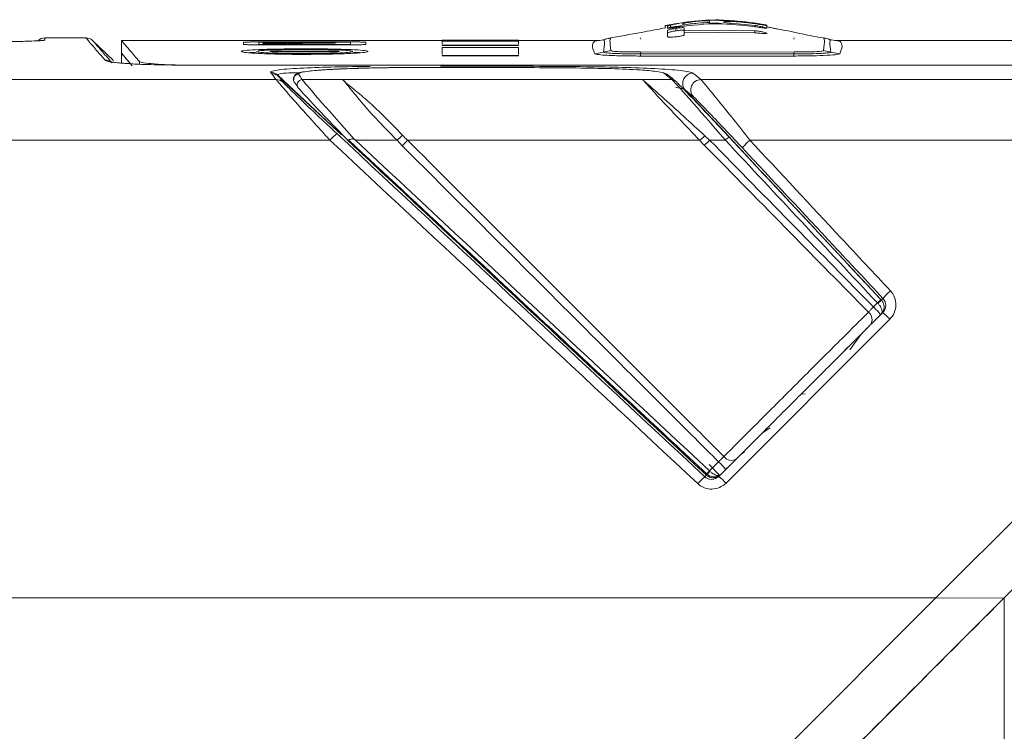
# Model space of a CAD drawing. Header units: millimetres. Extents: x -72 to 415, y 5 to 292.
# Tile 5 of 59: x -53 to -34, y 134 to 148. Entities that reach past the tile are written whole.
import ezdxf

# ---------------------------------------------------------------- set-up
doc = ezdxf.new("R2010")
doc.units = ezdxf.units.MM

msp = doc.modelspace()

# ---------------------------------------------------------------- linework, layer by layer
at = {"color": 7, "linetype": 'Continuous', "lineweight": 15}
for p, q in [((-40.157, 147.75), (-40.259, 147.741)), ((-39.347, 147.76), (-38.733, 147.701)), ((-38.736, 147.749), (-38.797, 147.754)), ((-40.497, 147.646), (-40.497, 147.698)), ((-40.491, 147.659), (-40.497, 147.656)), ((-40.497, 147.656), (-40.497, 147.657)), ((-40.447, 147.652), (-40.447, 147.683)), ((-40.447, 147.483), (-40.447, 147.602)), ((-40.262, 147.685), (-40.446, 147.654)), ((-40.389, 147.658), (-40.389, 147.709)), ((-40.284, 147.596), (-40.284, 147.647)), ((-40.122, 147.651), (-40.122, 147.609)), ((-40.122, 147.574), (-40.122, 147.611)), ((-40.122, 147.609), (-38.733, 147.598)), ((-40.122, 147.569), (-40.122, 147.519)), ((-38.733, 147.559), (-40.122, 147.569)), ((-38.733, 147.676), (-38.733, 147.702)), ((-38.733, 147.549), (-38.733, 147.6)), ((-38.497, 147.656), (-38.497, 147.707)), ((-38.497, 147.65), (-38.497, 147.701)), ((-51.87, 147.458), (-52.673, 147.458)), ((-51.33, 147.014), (-51.731, 147.402)), ((-51.172, 147.41), (-51.172, 147.156)), ((-44.872, 147.408), (-51.166, 147.408)), ((-48.447, 147.378), (-46.697, 147.378)), ((-48.372, 147.373), (-46.772, 147.373)), ((-48.372, 147.329), (-46.772, 147.329)), ((-47.922, 147.344), (-47.922, 147.338)), ((-47.651, 147.348), (-47.892, 147.35)), ((-47.892, 147.336), (-47.892, 147.35)), ((-47.877, 147.369), (-47.877, 147.367)), ((-47.643, 147.36), (-47.537, 147.359)), ((-47.577, 147.369), (-47.577, 147.366)), ((-47.577, 147.36), (-47.577, 147.366)), ((-47.537, 147.352), (-47.537, 147.359)), ((-46.916, 147.404), (-46.916, 147.405)), ((-43.372, 147.412), (-44.872, 147.412)), ((-44.872, 147.405), (-43.372, 147.405)), ((-44.872, 147.401), (-43.372, 147.401)), ((-44.872, 147.39), (-43.372, 147.39)), ((-41.779, 147.408), (-43.372, 147.408)), ((-41.878, 147.39), (-41.703, 147.422)), ((-41.651, 147.438), (-41.705, 147.421)), ((-41.65, 147.434), (-41.703, 147.422)), ((-41.564, 147.455), (-41.651, 147.438)), ((-41.574, 147.453), (-41.651, 147.438)), ((-41.564, 147.444), (-41.565, 147.44)), ((-40.982, 147.461), (-40.975, 147.431)), ((-37.962, 147.461), (-37.968, 147.431)), ((-37.293, 147.438), (-37.38, 147.455)), ((-37.293, 147.438), (-37.38, 147.455)), ((-37.378, 147.439), (-37.38, 147.444)), ((-37.294, 147.434), (-37.24, 147.422)), ((-37.238, 147.421), (-37.293, 147.438)), ((-37.065, 147.39), (-37.24, 147.422)), ((-33.572, 147.408), (-37.164, 147.408)), ((-51.173, 147.158), (-51.173, 146.958)), ((-51.172, 147.158), (-51.172, 147.158)), ((-48.447, 147.321), (-46.697, 147.321)), ((-48.108, 147.197), (-47.036, 147.197)), ((-48.108, 147.184), (-47.036, 147.184)), ((-44.872, 147.312), (-43.372, 147.312)), ((-44.872, 147.312), (-44.872, 147.308)), ((-44.872, 147.308), (-43.372, 147.308)), ((-44.872, 147.266), (-43.372, 147.266)), ((-43.372, 147.312), (-43.372, 147.308)), ((-41.703, 147.178), (-41.878, 147.146)), ((-41.703, 147.178), (-41.56, 147.208)), ((-40.982, 147.182), (-37.962, 147.179)), ((-40.975, 147.143), (-40.982, 147.182)), ((-40.975, 147.143), (-40.979, 147.101)), ((-40.975, 147.143), (-37.968, 147.143)), ((-37.968, 147.143), (-37.962, 147.182)), ((-37.968, 147.143), (-37.965, 147.101)), ((-37.24, 147.178), (-37.383, 147.208)), ((-37.24, 147.178), (-37.065, 147.146)), ((-44.872, 147.109), (-43.372, 147.109)), ((-44.872, 147.109), (-44.872, 147.106)), ((-44.872, 147.106), (-43.372, 147.106)), ((-43.372, 147.109), (-43.372, 147.106)), ((-29.15, 146.922), (-49.793, 146.922)), ((-49.793, 146.922), (-49.793, 146.921)), ((-49.793, 146.921), (-29.15, 146.921)), ((-48.133, 146.638), (-58.772, 146.638)), ((-48.084, 146.701), (-46.852, 145.553)), ((-47.62, 146.638), (-46.83, 146.638)), ((-40.936, 146.638), (-46.83, 146.638)), ((-40.936, 146.638), (-40.362, 146.638)), ((-24.999, 146.638), (-39.793, 146.638)), ((-47.078, 145.448), (-58.772, 145.448)), ((-46.852, 145.553), (-46.849, 145.556)), ((-46.734, 145.452), (-46.733, 145.451)), ((-46.574, 145.448), (-45.76, 145.448)), ((-45.76, 145.448), (-45.66, 145.34)), ((-39.818, 145.448), (-39.726, 145.351)), ((-39.621, 145.448), (-39.713, 145.532)), ((-39.621, 145.448), (-39.312, 145.448)), ((-26.189, 145.448), (-38.831, 145.448)), ((-35.178, 136.458), (-26.189, 145.448)), ((-33.835, 136.458), (-24.845, 145.448)), ((-36.249, 142.308), (-36.254, 142.314)), ((-36.328, 142.252), (-36.406, 142.173)), ((-36.328, 142.252), (-36.316, 142.24)), ((-39.299, 138.711), (-36.081, 141.933)), ((-36.222, 142.062), (-36.397, 141.887)), ((-36.264, 142.019), (-36.255, 142.029)), ((-36.516, 141.768), (-37.058, 141.225)), ((-36.646, 141.638), (-36.871, 141.333)), ((-37.816, 140.468), (-37.744, 140.46)), ((-38.468, 139.815), (-39.44, 138.843)), ((-38.591, 139.693), (-38.435, 139.797)), ((-39.01, 139.274), (-38.936, 139.329)), ((-39.633, 139.075), (-39.421, 138.863)), ((-39.446, 139.13), (-39.623, 138.953)), ((-39.692, 138.875), (-39.687, 138.87)), ((-39.614, 138.943), (-39.623, 138.953)), ((-35.178, 136.458), (-58.772, 136.458)), ((-44.168, 127.469), (-35.178, 136.458)), ((-42.824, 127.469), (-33.835, 136.458)), ((-35.253, 136.454), (-33.835, 136.458)), ((-33.835, 115.281), (-33.835, 136.458))]:
    msp.add_line(p, q, dxfattribs=at)
at = {"color": 8, "linetype": 'Continuous', "lineweight": 15}
for p, q in [((-48.372, 147.321), (-48.372, 147.329)), ((-48.304, 147.348), (-48.304, 147.354)), ((-47.651, 147.336), (-47.651, 147.348)), ((-46.772, 147.321), (-46.772, 147.329)), ((-48.108, 147.184), (-48.108, 147.197)), ((-47.036, 147.184), (-47.036, 147.197)), ((-50.817, 146.94), (-50.817, 146.992)), ((-36.217, 142.339), (-36.249, 142.308)), ((-39.687, 138.87), (-39.718, 138.838))]:
    msp.add_line(p, q, dxfattribs=at)
at = {"color": 7, "linetype": 'Continuous', "lineweight": 15, "flags": 128}
for points in [[(-48.322, 147.349), (-48.098, 147.346), (-47.922, 147.344)], [(-48.304, 147.354), (-47.875, 147.357), (-47.537, 147.359)], [(-47.892, 147.35), (-47.424, 147.353), (-47.056, 147.356)], [(-47.239, 147.405), (-47.058, 147.405), (-46.916, 147.405)], [(-46.849, 145.556), (-47.564, 146.223), (-48.103, 146.726)]]:
    msp.add_lwpolyline(points, dxfattribs=at)
at = {"color": 7, "linetype": 'Continuous', "lineweight": 15}
for centre, radius, start, end in [((-52.673, 147.258), 0.2, 90, 134), ((-51.87, 147.258), 0.2, 46, 90), ((-48.238, 146.58), 0.199, 47.1486, 90.2817), ((-48.22, 146.555), 0.199, 47.1507, 90.2952), ((-40.514, 146.663), 0.0987, 42.9032, 90.4725), ((-39.948, 146.565), 0.2, 90.4038, 222.4994), ((-48.132, 146.439), 0.199, 47.1659, 90.353), ((-47.62, 146.538), 0.0999, 90.1177, 223.799), ((-40.362, 146.539), 0.0985, 42.8996, 90.5468), ((-39.791, 146.438), 0.2, 90.4588, 222.4307), ((-46.406, 144.881), 0.878, 127.5124, 139.8303), ((-47.462, 147.426), 2.61, 310.7125, 313.8911), ((-41.247, 147.1), 2.318, 311.0139, 314.5486), ((-39.036, 145.187), 0.38, 122.2605, 136.5729), ((-38.22, 144.716), 0.953, 129.8187, 142.5502), ((-35.982, 141.916), 0.482, 124.4712, 135.8745), ((-36.76, 142.752), 0.677, 310.9623, 319.0377), ((-35.323, 141.61), 1.154, 130.4101, 140.8097), ((-37.199, 141.304), 1.177, 37.4137, 47.6182), ((-36.613, 141.925), 0.182, 324.1934, 52.8168), ((-36.865, 141.214), 1.064, 42.5071, 52.8231), ((-39.195, 139.338), 0.18, 215.7886, 303.0483), ((-40.489, 138.013), 1.528, 39.2156, 46.9812), ((-38.67, 137.659), 1.577, 131.6393, 138.6649), ((-39.075, 138.404), 0.775, 134.9715, 142.6275), ((-40.142, 139.398), 0.697, 310.753, 319.247), ((-40.365, 137.712), 1.461, 43.1465, 50.7413)]:
    msp.add_arc(centre, radius, start, end, dxfattribs=at)
at = {"color": 8, "linetype": 'Continuous', "lineweight": 15}
for centre, radius, start, end in [((-52.673, 147.215), 0.2, 90, 106.4271), ((-51.493, 146.821), 0.199, 49.2351, 90.2089), ((-39.534, 139.033), 0.2, 227.0222, 303.3144)]:
    msp.add_arc(centre, radius, start, end, dxfattribs=at)
at = {"color": 7, "linetype": 'Continuous', "lineweight": 15}
for centre, major_axis, ratio, start_param, end_param in [((174.656, -84.542), (-216.298, 231.984), 0.012756, 6.187176, 6.193802), ((175.883, -84.611), (-223.984, 231.886), 0.011276, 0.06761, 0.073225), ((175.955, -84.542), (-223.984, 231.986), 0.011276, 0.067615, 0.07323), ((-46.464, 145.343), (-1.159, 1.3), 0.011209, 0.074123, 1.468165), ((174.729, -84.474), (-216.298, 231.884), 0.012756, 6.18717, 6.193797), ((-39.25, 145.343), (-1.119, 1.3), 0.012645, 4.782471, 6.188181), ((-39.177, 145.411), (-1.119, 1.2), 0.012756, 4.78146, 6.18717), ((-46.535, 145.273), (-1.159, 1.2), 0.011276, 0.073225, 1.410577), ((-24.713, 129.562), (209.59, -195.384), 0.011895, 4.618225, 4.651954), ((-24.645, 129.635), (209.59, -195.484), 0.011895, 4.618666, 4.65196), ((-29.22, 129.635), (-182.254, 195.486), 0.012756, 4.765076, 4.781467), ((-29.147, 129.704), (-182.254, 195.386), 0.012756, 4.765069, 4.78146)]:
    msp.add_ellipse(centre, major_axis=major_axis, ratio=ratio, start_param=start_param, end_param=end_param, dxfattribs=at)
for points, knots in [([(-40.259, 147.741), (-40.296, 147.734), (-40.353, 147.724), (-40.427, 147.71), (-40.469, 147.702), (-40.492, 147.697), (-40.496, 147.697), (-40.497, 147.696)], [0, 0, 0, 0, 0.342353, 0.542329, 0.743099, 0.903868, 1, 1, 1, 1]), ([(-40.389, 147.708), (-40.367, 147.713), (-40.319, 147.724), (-40.201, 147.747), (-40.062, 147.769), (-39.961, 147.78), (-39.917, 147.785)], [0, 0, 0, 0, 0.214863, 0.470505, 0.768202, 1, 1, 1, 1]), ([(-38.734, 147.676), (-38.977, 147.705), (-39.468, 147.764), (-39.96, 147.706), (-40.209, 147.676)], [0, 0, 0, 0, 0.49408, 1, 1, 1, 1]), ([(-40.147, 147.712), (-40.049, 147.725), (-39.875, 147.748), (-39.699, 147.756), (-39.622, 147.76)], [0, 0, 0, 0, 0.560003, 1, 1, 1, 1]), ([(-40.118, 147.748), (-40.129, 147.745), (-40.145, 147.74), (-40.147, 147.735), (-40.147, 147.733), (-40.147, 147.732)], [0, 0, 0, 0, 0.459079, 0.729105, 1, 1, 1, 1]), ([(-40.147, 147.732), (-40.147, 147.729), (-40.147, 147.723), (-40.147, 147.715), (-40.147, 147.712)], [0, 0, 0, 0, 0.5599514, 1, 1, 1, 1]), ([(-39.887, 147.781), (-39.915, 147.778), (-39.976, 147.771), (-40.054, 147.76), (-40.1, 147.752), (-40.115, 147.748), (-40.118, 147.748)], [0, 0, 0, 0, 0.297306, 0.648597, 0.933024, 1, 1, 1, 1]), ([(-39.917, 147.785), (-39.866, 147.79), (-39.764, 147.799), (-39.622, 147.806), (-39.5, 147.806), (-39.43, 147.802), (-39.403, 147.798), (-39.392, 147.796)], [0, 0, 0, 0, 0.206308, 0.413401, 0.600388, 0.847943, 1, 1, 1, 1]), ([(-39.622, 147.78), (-39.622, 147.783), (-39.623, 147.788), (-39.65, 147.792), (-39.699, 147.792), (-39.755, 147.791), (-39.82, 147.787), (-39.864, 147.783), (-39.887, 147.781)], [0, 0, 0, 0, 0.266019, 0.480548, 0.632119, 0.751726, 0.871476, 1, 1, 1, 1]), ([(-39.622, 147.76), (-39.622, 147.764), (-39.622, 147.771), (-39.622, 147.778), (-39.622, 147.78)], [0, 0, 0, 0, 0.560059, 1, 1, 1, 1]), ([(-39.392, 147.739), (-39.407, 147.741), (-39.437, 147.745), (-39.51, 147.749), (-39.587, 147.748), (-39.622, 147.747)], [0, 0, 0, 0, 0.3525271, 0.7069167, 1, 1, 1, 1]), ([(-39.303, 147.795), (-39.365, 147.805), (-39.432, 147.816), (-39.5, 147.809), (-39.506, 147.809)], [0, 0, 0, 0, 0.90529, 1, 1, 1, 1]), ([(-39.392, 147.796), (-39.342, 147.797), (-39.236, 147.799), (-38.996, 147.782), (-38.803, 147.758), (-38.675, 147.737), (-38.652, 147.733)], [0, 0, 0, 0, 0.269008, 0.560786, 0.920183, 1, 1, 1, 1]), ([(-39.002, 147.767), (-39.042, 147.77), (-39.135, 147.778), (-39.25, 147.781), (-39.327, 147.778), (-39.345, 147.773), (-39.346, 147.77), (-39.347, 147.769)], [0, 0, 0, 0, 0.241981, 0.554642, 0.729287, 0.905307, 1, 1, 1, 1]), ([(-38.744, 147.738), (-38.768, 147.741), (-38.818, 147.748), (-38.904, 147.758), (-38.965, 147.764), (-39.002, 147.767)], [0, 0, 0, 0, 0.288746, 0.577493, 1, 1, 1, 1]), ([(-38.497, 147.7), (-38.499, 147.7), (-38.505, 147.7), (-38.546, 147.707), (-38.627, 147.72), (-38.701, 147.731), (-38.744, 147.738)], [0, 0, 0, 0, 0.135103, 0.313476, 0.609336, 1, 1, 1, 1]), ([(-38.497, 147.706), (-38.5, 147.707), (-38.506, 147.708), (-38.535, 147.714), (-38.577, 147.722), (-38.646, 147.734), (-38.701, 147.743), (-38.736, 147.749)], [0, 0, 0, 0, 0.156898, 0.305925, 0.484415, 0.676085, 1, 1, 1, 1]), ([(-38.652, 147.733), (-38.634, 147.729), (-38.598, 147.723), (-38.551, 147.713), (-38.514, 147.705), (-38.499, 147.701), (-38.497, 147.7), (-38.497, 147.7)], [0, 0, 0, 0, 0.219946, 0.441847, 0.683633, 0.92945, 1, 1, 1, 1]), ([(-40.499, 147.652), (-40.654, 147.623), (-41.046, 147.549), (-41.393, 147.487), (-41.603, 147.449)], [0, 0, 0, 0, 0.396207, 1, 1, 1, 1]), ([(-40.447, 147.683), (-40.446, 147.685), (-40.444, 147.689), (-40.43, 147.696), (-40.403, 147.704), (-40.389, 147.708)], [0, 0, 0, 0, 0.372494, 0.681372, 1, 1, 1, 1]), ([(-40.209, 147.676), (-40.241, 147.671), (-40.292, 147.664), (-40.355, 147.654), (-40.394, 147.65), (-40.426, 147.648), (-40.443, 147.648), (-40.446, 147.651), (-40.447, 147.652)], [0, 0, 0, 0, 0.266621, 0.416452, 0.537443, 0.658125, 0.872825, 1, 1, 1, 1]), ([(-40.447, 147.602), (-40.444, 147.604), (-40.438, 147.61), (-40.407, 147.62), (-40.369, 147.63), (-40.327, 147.638), (-40.297, 147.643), (-40.283, 147.645)], [0, 0, 0, 0, 0.274894, 0.50272, 0.672057, 0.842264, 1, 1, 1, 1]), ([(-40.284, 147.596), (-40.303, 147.593), (-40.337, 147.587), (-40.381, 147.578), (-40.415, 147.568), (-40.44, 147.559), (-40.445, 147.554), (-40.447, 147.552)], [0, 0, 0, 0, 0.217263, 0.377998, 0.537986, 0.781823, 1, 1, 1, 1]), ([(-40.159, 147.701), (-40.208, 147.693), (-40.304, 147.678), (-40.361, 147.665), (-40.389, 147.658)], [0, 0, 0, 0, 0.512565, 1, 1, 1, 1]), ([(-40.131, 147.605), (-40.133, 147.607), (-40.136, 147.609), (-40.163, 147.609), (-40.204, 147.607), (-40.246, 147.602), (-40.275, 147.597), (-40.284, 147.596)], [0, 0, 0, 0, 0.20859, 0.405221, 0.602113, 0.884866, 1, 1, 1, 1]), ([(-40.283, 147.645), (-40.261, 147.648), (-40.223, 147.654), (-40.174, 147.658), (-40.141, 147.659), (-40.125, 147.656), (-40.123, 147.653), (-40.122, 147.651)], [0, 0, 0, 0, 0.252707, 0.427478, 0.604016, 0.811123, 1, 1, 1, 1]), ([(-40.122, 147.519), (-40.124, 147.515), (-40.128, 147.508), (-40.155, 147.499), (-40.195, 147.491), (-40.239, 147.484), (-40.271, 147.48), (-40.283, 147.479)], [0, 0, 0, 0, 0.314991, 0.478428, 0.642904, 0.864116, 1, 1, 1, 1]), ([(-38.497, 147.648), (-38.499, 147.648), (-38.504, 147.646), (-38.529, 147.648), (-38.569, 147.652), (-38.639, 147.662), (-38.696, 147.671), (-38.734, 147.676)], [0, 0, 0, 0, 0.135875, 0.289927, 0.467125, 0.650068, 1, 1, 1, 1]), ([(-38.733, 147.701), (-38.707, 147.697), (-38.654, 147.688), (-38.582, 147.674), (-38.532, 147.662), (-38.504, 147.653), (-38.499, 147.65), (-38.497, 147.648)], [0, 0, 0, 0, 0.249134, 0.50136, 0.685885, 0.87036, 1, 1, 1, 1]), ([(-38.733, 147.598), (-38.707, 147.595), (-38.654, 147.587), (-38.583, 147.575), (-38.533, 147.562), (-38.504, 147.553), (-38.499, 147.548), (-38.497, 147.546)], [0, 0, 0, 0, 0.246706, 0.496306, 0.683163, 0.870025, 1, 1, 1, 1]), ([(-38.497, 147.546), (-38.499, 147.545), (-38.504, 147.542), (-38.531, 147.541), (-38.571, 147.542), (-38.641, 147.548), (-38.697, 147.555), (-38.733, 147.559)], [0, 0, 0, 0, 0.150399, 0.302921, 0.479554, 0.662153, 1, 1, 1, 1]), ([(-37.341, 147.449), (-37.473, 147.471), (-37.724, 147.514), (-38.124, 147.605), (-38.403, 147.654), (-38.506, 147.672)], [0, 0, 0, 0, 0.4111154, 0.7813516, 1, 1, 1, 1]), ([(-37.341, 147.449), (-37.473, 147.471), (-37.724, 147.514), (-38.113, 147.603), (-38.379, 147.649), (-38.47, 147.665)], [0, 0, 0, 0, 0.422003, 0.802045, 1, 1, 1, 1]), ([(-54.338, 147.378), (-54.147, 147.379), (-53.803, 147.379), (-53.334, 147.384), (-52.97, 147.392), (-52.853, 147.398), (-52.798, 147.401)], [0, 0, 0, 0, 0.294314, 0.528521, 0.780025, 1, 1, 1, 1]), ([(-52.732, 147.406), (-52.733, 147.406), (-52.74, 147.405), (-52.773, 147.403), (-52.798, 147.401)], [0, 0, 0, 0, 0.205582, 1, 1, 1, 1]), ([(-51.354, 146.964), (-51.431, 147.053), (-51.585, 147.232), (-51.703, 147.369), (-51.718, 147.387), (-51.725, 147.394)], [0, 0, 0, 0, 0.361582, 0.723165, 1, 1, 1, 1]), ([(-51.166, 147.401), (-51.168, 147.404), (-51.178, 147.415), (-51.128, 147.357), (-51.019, 147.228), (-50.884, 147.071), (-50.817, 146.992)], [0, 0, 0, 0, 0.06772, 0.378044, 0.688928, 1, 1, 1, 1]), ([(-48.772, 147.372), (-48.769, 147.373), (-48.762, 147.374), (-48.713, 147.375), (-48.636, 147.377), (-48.541, 147.378), (-48.474, 147.378), (-48.447, 147.378)], [0, 0, 0, 0, 0.189075, 0.377497, 0.600208, 0.840208, 1, 1, 1, 1]), ([(-48.772, 147.329), (-48.772, 147.338), (-48.772, 147.355), (-48.772, 147.367), (-48.772, 147.372)], [0, 0, 0, 0, 0.56, 1, 1, 1, 1]), ([(-48.447, 147.321), (-48.479, 147.321), (-48.542, 147.321), (-48.632, 147.322), (-48.712, 147.324), (-48.763, 147.327), (-48.769, 147.329), (-48.772, 147.329)], [0, 0, 0, 0, 0.188182, 0.375714, 0.597335, 0.837215, 1, 1, 1, 1]), ([(-48.635, 147.408), (-48.647, 147.408), (-48.671, 147.408), (-48.698, 147.408), (-48.715, 147.408), (-48.719, 147.408), (-48.705, 147.408), (-48.677, 147.408), (-48.637, 147.408), (-48.6, 147.408), (-48.578, 147.408), (-48.572, 147.408)], [0, 0, 0, 0, 0.104076, 0.2099953, 0.3321127, 0.4733632, 0.5946484, 0.7164552, 0.8294858, 0.956294, 1, 1, 1, 1]), ([(-48.635, 147.408), (-48.314, 147.408), (-47.741, 147.407), (-47.168, 147.406), (-46.916, 147.405)], [0, 0, 0, 0, 0.56, 1, 1, 1, 1]), ([(-48.572, 147.408), (-48.564, 147.408), (-48.549, 147.408), (-48.527, 147.408), (-48.515, 147.408), (-48.508, 147.408)], [0, 0, 0, 0, 0.378645, 0.686476, 1, 1, 1, 1]), ([(-48.508, 147.408), (-48.135, 147.408), (-47.468, 147.408), (-46.802, 147.407), (-46.508, 147.406)], [0, 0, 0, 0, 0.56, 1, 1, 1, 1]), ([(-48.472, 147.371), (-48.471, 147.371), (-48.469, 147.371), (-48.456, 147.372), (-48.433, 147.372), (-48.404, 147.373), (-48.382, 147.373), (-48.372, 147.373)], [0, 0, 0, 0, 0.16318, 0.355596, 0.574801, 0.814618, 1, 1, 1, 1]), ([(-48.472, 147.331), (-48.472, 147.34), (-48.472, 147.354), (-48.472, 147.366), (-48.472, 147.371)], [0, 0, 0, 0, 0.5599999, 1, 1, 1, 1]), ([(-48.472, 147.331), (-48.471, 147.331), (-48.469, 147.331), (-48.456, 147.33), (-48.433, 147.329), (-48.403, 147.329), (-48.382, 147.329), (-48.372, 147.329)], [0, 0, 0, 0, 0.165179, 0.357735, 0.57726, 0.817146, 1, 1, 1, 1]), ([(-48.322, 147.349), (-48.333, 147.349), (-48.356, 147.349), (-48.381, 147.35), (-48.398, 147.351), (-48.4, 147.352), (-48.384, 147.353), (-48.354, 147.354), (-48.326, 147.354), (-48.308, 147.354), (-48.304, 147.354)], [0, 0, 0, 0, 0.120078, 0.243509, 0.385576, 0.543142, 0.694051, 0.824672, 0.965183, 1, 1, 1, 1]), ([(-47.622, 147.338), (-47.623, 147.337), (-47.627, 147.337), (-47.65, 147.336), (-47.687, 147.335), (-47.735, 147.334), (-47.786, 147.334), (-47.834, 147.334), (-47.876, 147.335), (-47.907, 147.336), (-47.921, 147.337), (-47.922, 147.338), (-47.922, 147.338)], [0, 0, 0, 0, 0.097786, 0.198351, 0.311552, 0.425684, 0.528406, 0.635744, 0.739205, 0.846672, 0.962542, 1, 1, 1, 1]), ([(-47.877, 147.369), (-47.876, 147.369), (-47.873, 147.37), (-47.85, 147.371), (-47.814, 147.371), (-47.77, 147.372), (-47.739, 147.372), (-47.727, 147.372)], [0, 0, 0, 0, 0.18931, 0.383488, 0.60671, 0.847079, 1, 1, 1, 1]), ([(-47.643, 147.36), (-47.673, 147.361), (-47.743, 147.361), (-47.825, 147.363), (-47.872, 147.366), (-47.876, 147.367), (-47.877, 147.367)], [0, 0, 0, 0, 0.220344, 0.527782, 0.837454, 1, 1, 1, 1]), ([(-47.727, 147.372), (-47.713, 147.372), (-47.683, 147.372), (-47.641, 147.371), (-47.604, 147.371), (-47.581, 147.37), (-47.579, 147.369), (-47.577, 147.369)], [0, 0, 0, 0, 0.1884162, 0.3815792, 0.6037156, 0.8440056, 1, 1, 1, 1]), ([(-47.622, 147.346), (-47.622, 147.347), (-47.624, 147.347), (-47.632, 147.347), (-47.642, 147.347), (-47.649, 147.347), (-47.651, 147.348)], [0, 0, 0, 0, 0.294465, 0.588062, 0.901872, 1, 1, 1, 1]), ([(-47.622, 147.338), (-47.622, 147.339), (-47.622, 147.342), (-47.622, 147.345), (-47.622, 147.346)], [0, 0, 0, 0, 0.56, 1, 1, 1, 1]), ([(-47.037, 147.361), (-47.138, 147.362), (-47.318, 147.364), (-47.498, 147.366), (-47.577, 147.366)], [0, 0, 0, 0, 0.56, 1, 1, 1, 1]), ([(-47.104, 147.403), (-47.119, 147.403), (-47.148, 147.403), (-47.197, 147.403), (-47.246, 147.403), (-47.287, 147.403), (-47.313, 147.403), (-47.324, 147.404), (-47.317, 147.404), (-47.294, 147.404), (-47.265, 147.405), (-47.244, 147.405), (-47.239, 147.405)], [0, 0, 0, 0, 0.0972998, 0.1973191, 0.309936, 0.4238551, 0.5266531, 0.6344528, 0.7388547, 0.8465753, 0.9622043, 1, 1, 1, 1]), ([(-47.104, 147.403), (-46.992, 147.403), (-46.792, 147.404), (-46.592, 147.405), (-46.504, 147.405)], [0, 0, 0, 0, 0.56, 1, 1, 1, 1]), ([(-47.056, 147.356), (-47.042, 147.356), (-47.012, 147.356), (-46.978, 147.357), (-46.957, 147.358), (-46.956, 147.358), (-46.955, 147.359)], [0, 0, 0, 0, 0.262003, 0.529594, 0.809033, 1, 1, 1, 1]), ([(-46.954, 147.359), (-46.957, 147.359), (-46.962, 147.36), (-46.989, 147.361), (-47.017, 147.361), (-47.034, 147.361), (-47.037, 147.361)], [0, 0, 0, 0, 0.3103458, 0.6561819, 0.9335745, 1, 1, 1, 1]), ([(-46.672, 147.371), (-46.673, 147.371), (-46.674, 147.371), (-46.688, 147.372), (-46.711, 147.372), (-46.74, 147.373), (-46.762, 147.373), (-46.772, 147.373)], [0, 0, 0, 0, 0.165179, 0.357734, 0.577258, 0.817144, 1, 1, 1, 1]), ([(-46.672, 147.331), (-46.673, 147.331), (-46.674, 147.331), (-46.688, 147.33), (-46.71, 147.329), (-46.74, 147.329), (-46.762, 147.329), (-46.772, 147.329)], [0, 0, 0, 0, 0.16318, 0.355596, 0.574801, 0.814618, 1, 1, 1, 1]), ([(-46.697, 147.378), (-46.665, 147.378), (-46.602, 147.378), (-46.511, 147.377), (-46.432, 147.375), (-46.38, 147.374), (-46.374, 147.373), (-46.372, 147.372)], [0, 0, 0, 0, 0.187888, 0.375121, 0.5968, 0.836977, 1, 1, 1, 1]), ([(-46.372, 147.329), (-46.375, 147.329), (-46.382, 147.327), (-46.431, 147.324), (-46.507, 147.322), (-46.602, 147.321), (-46.67, 147.321), (-46.697, 147.321)], [0, 0, 0, 0, 0.188772, 0.376886, 0.599652, 0.839952, 1, 1, 1, 1]), ([(-46.672, 147.331), (-46.672, 147.34), (-46.672, 147.354), (-46.672, 147.366), (-46.672, 147.371)], [0, 0, 0, 0, 0.56, 1, 1, 1, 1]), ([(-46.508, 147.406), (-46.497, 147.406), (-46.474, 147.406), (-46.449, 147.406), (-46.433, 147.406), (-46.429, 147.405), (-46.442, 147.405), (-46.469, 147.405), (-46.493, 147.405), (-46.504, 147.405)], [0, 0, 0, 0, 0.121694, 0.244371, 0.382742, 0.549759, 0.739439, 0.876611, 1, 1, 1, 1]), ([(-46.372, 147.329), (-46.372, 147.338), (-46.372, 147.355), (-46.372, 147.367), (-46.372, 147.372)], [0, 0, 0, 0, 0.56, 1, 1, 1, 1]), ([(-44.872, 147.332), (-44.872, 147.343), (-44.872, 147.368), (-44.872, 147.382), (-44.872, 147.39)], [0, 0, 0, 0, 0.429655, 1, 1, 1, 1]), ([(-43.372, 147.332), (-43.372, 147.343), (-43.372, 147.368), (-43.372, 147.382), (-43.372, 147.39)], [0, 0, 0, 0, 0.429655, 1, 1, 1, 1]), ([(-41.878, 147.146), (-41.903, 147.211), (-41.946, 147.327), (-41.899, 147.371), (-41.878, 147.39)], [0, 0, 0, 0, 0.559992, 1, 1, 1, 1]), ([(-41.703, 147.422), (-41.694, 147.414), (-41.674, 147.398), (-41.694, 147.251), (-41.703, 147.178)], [0, 0, 0, 0, 0.5, 1, 1, 1, 1]), ([(-40.283, 147.479), (-40.304, 147.477), (-40.34, 147.474), (-40.387, 147.471), (-40.42, 147.472), (-40.442, 147.475), (-40.445, 147.48), (-40.447, 147.483)], [0, 0, 0, 0, 0.2276, 0.408898, 0.558282, 0.740555, 1, 1, 1, 1]), ([(-37.24, 147.178), (-37.25, 147.251), (-37.27, 147.398), (-37.25, 147.414), (-37.24, 147.422)], [0, 0, 0, 0, 0.5, 1, 1, 1, 1]), ([(-37.065, 147.39), (-37.041, 147.364), (-36.998, 147.317), (-37.045, 147.198), (-37.065, 147.146)], [0, 0, 0, 0, 0.559992, 1, 1, 1, 1]), ([(-51.172, 147.158), (-51.163, 147.147), (-51.15, 147.132), (-51.006, 146.964), (-50.961, 146.911)], [0, 0, 0, 0, 0.683506, 1, 1, 1, 1]), ([(-51.171, 147.158), (-51.171, 147.158), (-51.171, 147.157), (-51.159, 147.144), (-51.131, 147.111), (-51.094, 147.068), (-51.049, 147.014), (-51.014, 146.973), (-50.991, 146.946)], [0, 0, 0, 0, 0.08058, 0.284896, 0.489212, 0.693528, 0.795684, 1, 1, 1, 1]), ([(-47.572, 147.133), (-47.605, 147.133), (-47.774, 147.133), (-48.075, 147.137), (-48.424, 147.148), (-48.689, 147.164), (-48.825, 147.182), (-48.822, 147.201), (-48.678, 147.217), (-48.403, 147.231), (-48.027, 147.24), (-47.728, 147.241), (-47.572, 147.242)], [0, 0, 0, 0, 0.0256259, 0.1294323, 0.2332469, 0.3409318, 0.4501533, 0.5553597, 0.6663454, 0.771511, 0.8808363, 1, 1, 1, 1]), ([(-48.518, 147.174), (-48.582, 147.171), (-48.648, 147.169), (-48.674, 147.165), (-48.676, 147.165)], [0, 0, 0, 0, 0.957772, 1, 1, 1, 1]), ([(-47.572, 147.148), (-47.606, 147.148), (-47.741, 147.148), (-47.975, 147.151), (-48.242, 147.16), (-48.436, 147.172), (-48.524, 147.183), (-48.511, 147.189), (-48.508, 147.191)], [0, 0, 0, 0, 0.068547, 0.275192, 0.485745, 0.715831, 0.934732, 1, 1, 1, 1]), ([(-48.495, 147.2), (-48.46, 147.204), (-48.393, 147.213), (-48.168, 147.222), (-47.892, 147.229), (-47.676, 147.23), (-47.572, 147.23)], [0, 0, 0, 0, 0.253133, 0.49276, 0.754714, 1, 1, 1, 1]), ([(-48.108, 147.184), (-48.123, 147.184), (-48.154, 147.184), (-48.197, 147.186), (-48.234, 147.187), (-48.255, 147.189), (-48.259, 147.191), (-48.247, 147.194), (-48.218, 147.195), (-48.177, 147.197), (-48.137, 147.197), (-48.113, 147.197), (-48.108, 147.197)], [0, 0, 0, 0, 0.097539, 0.19774, 0.310258, 0.424108, 0.527314, 0.635588, 0.73991, 0.847461, 0.962793, 1, 1, 1, 1]), ([(-47.572, 147.242), (-47.538, 147.242), (-47.37, 147.242), (-47.069, 147.239), (-46.72, 147.23), (-46.454, 147.217), (-46.319, 147.2), (-46.322, 147.181), (-46.465, 147.163), (-46.74, 147.147), (-47.116, 147.136), (-47.416, 147.134), (-47.572, 147.133)], [0, 0, 0, 0, 0.025626, 0.129432, 0.233247, 0.340927, 0.450149, 0.555356, 0.666342, 0.771507, 0.880833, 1, 1, 1, 1]), ([(-47.572, 147.23), (-47.538, 147.23), (-47.402, 147.23), (-47.168, 147.227), (-46.904, 147.22), (-46.697, 147.209), (-46.652, 147.2), (-46.63, 147.195)], [0, 0, 0, 0, 0.0733313, 0.294413, 0.5196763, 0.7658274, 1, 1, 1, 1]), ([(-46.636, 147.191), (-46.636, 147.188), (-46.637, 147.18), (-46.758, 147.168), (-46.974, 147.157), (-47.253, 147.149), (-47.468, 147.148), (-47.572, 147.148)], [0, 0, 0, 0, 0.142239, 0.359373, 0.564922, 0.789627, 1, 1, 1, 1]), ([(-47.036, 147.197), (-47.021, 147.197), (-46.99, 147.197), (-46.947, 147.196), (-46.91, 147.195), (-46.888, 147.192), (-46.885, 147.19), (-46.897, 147.188), (-46.926, 147.186), (-46.967, 147.185), (-47.006, 147.184), (-47.03, 147.184), (-47.036, 147.184)], [0, 0, 0, 0, 0.097546, 0.197755, 0.310279, 0.424128, 0.527332, 0.635606, 0.739926, 0.84748, 0.962812, 1, 1, 1, 1]), ([(-46.474, 147.165), (-46.481, 147.166), (-46.508, 147.169), (-46.575, 147.172), (-46.626, 147.174)], [0, 0, 0, 0, 0.242056, 1, 1, 1, 1]), ([(-44.872, 147.13), (-44.872, 147.156), (-44.872, 147.207), (-44.872, 147.246), (-44.872, 147.266)], [0, 0, 0, 0, 0.498469, 1, 1, 1, 1]), ([(-43.372, 147.13), (-43.372, 147.156), (-43.372, 147.207), (-43.372, 147.246), (-43.372, 147.266)], [0, 0, 0, 0, 0.498469, 1, 1, 1, 1]), ([(-40.979, 147.101), (-41.11, 147.102), (-41.372, 147.104), (-41.667, 147.116), (-41.842, 147.131), (-41.866, 147.141), (-41.878, 147.146)], [0, 0, 0, 0, 0.279688, 0.559241, 0.779616, 1, 1, 1, 1]), ([(-41.703, 147.178), (-41.695, 147.173), (-41.677, 147.164), (-41.555, 147.154), (-41.415, 147.148), (-41.285, 147.145), (-41.136, 147.142), (-41.029, 147.143), (-40.975, 147.143)], [0, 0, 0, 0, 0.221247, 0.460874, 0.587962, 0.720156, 0.857937, 1, 1, 1, 1]), ([(-41.56, 147.208), (-41.558, 147.206), (-41.553, 147.201), (-41.506, 147.193), (-41.399, 147.185), (-41.239, 147.181), (-41.095, 147.18), (-41.019, 147.181), (-40.982, 147.182)], [0, 0, 0, 0, 0.1245109, 0.249538, 0.4995872, 0.7498902, 0.8752837, 1, 1, 1, 1]), ([(-37.968, 147.143), (-37.88, 147.143), (-37.699, 147.143), (-37.501, 147.149), (-37.374, 147.156), (-37.3, 147.162), (-37.25, 147.169), (-37.244, 147.175), (-37.24, 147.178)], [0, 0, 0, 0, 0.230832, 0.473432, 0.599737, 0.729643, 0.86359, 1, 1, 1, 1]), ([(-37.065, 147.146), (-37.084, 147.14), (-37.122, 147.127), (-37.361, 147.112), (-37.655, 147.103), (-37.862, 147.102), (-37.965, 147.101)], [0, 0, 0, 0, 0.279727, 0.559271, 0.779635, 1, 1, 1, 1]), ([(-37.962, 147.182), (-37.924, 147.181), (-37.849, 147.18), (-37.705, 147.181), (-37.545, 147.185), (-37.438, 147.193), (-37.39, 147.201), (-37.386, 147.206), (-37.383, 147.208)], [0, 0, 0, 0, 0.124713, 0.250104, 0.500413, 0.750453, 0.875485, 1, 1, 1, 1]), ([(-51.008, 146.95), (-51.02, 146.951), (-51.122, 146.956), (-51.258, 146.97), (-51.371, 146.984), (-51.409, 146.998), (-51.393, 146.991), (-51.389, 146.989)], [0, 0, 0, 0, 0.044592, 0.375087, 0.696233, 0.918077, 1, 1, 1, 1]), ([(-51.008, 146.951), (-50.967, 146.948), (-50.809, 146.936), (-50.376, 146.925), (-49.998, 146.923), (-49.793, 146.921)], [0, 0, 0, 0, 0.140776, 0.534959, 1, 1, 1, 1]), ([(-50.817, 146.992), (-50.796, 146.983), (-50.755, 146.967), (-50.525, 146.945), (-50.298, 146.929), (-50.126, 146.925), (-50.098, 146.924)], [0, 0, 0, 0, 0.298758, 0.596644, 0.934542, 1, 1, 1, 1]), ([(-37.965, 147.101), (-38.527, 147.101), (-39.532, 147.1), (-40.537, 147.101), (-40.979, 147.101)], [0, 0, 0, 0, 0.559998, 1, 1, 1, 1]), ([(-46.288, 146.897), (-46.521, 146.895), (-46.75, 146.892), (-47.193, 146.882), (-47.402, 146.875), (-47.691, 146.861), (-47.78, 146.855), (-47.942, 146.843), (-48.015, 146.837), (-48.132, 146.822), (-48.178, 146.814), (-48.235, 146.797), (-48.246, 146.788), (-48.239, 146.779)], [0, 0, 0, 0, 0.25, 0.25, 0.5, 0.5, 0.625, 0.625, 0.75, 0.75, 0.875, 0.875, 1, 1, 1, 1]), ([(-45.617, 146.875), (-45.697, 146.875), (-45.938, 146.873), (-46.321, 146.866), (-46.739, 146.854), (-47.091, 146.837), (-47.371, 146.818), (-47.588, 146.791), (-47.688, 146.778), (-47.785, 146.716), (-47.784, 146.656), (-47.784, 146.631)], [0, 0, 0, 0, 0.0788348, 0.2367782, 0.3851866, 0.5199647, 0.6431692, 0.7606823, 0.8852894, 0.9515275, 1, 1, 1, 1]), ([(-47.694, 146.744), (-47.684, 146.757), (-47.663, 146.783), (-47.415, 146.813), (-47.098, 146.836), (-46.736, 146.853), (-46.264, 146.867), (-45.851, 146.874), (-45.587, 146.875), (-45.528, 146.876)], [0, 0, 0, 0, 0.159324, 0.326502, 0.446878, 0.59176, 0.741986, 0.942675, 1, 1, 1, 1]), ([(-45.528, 146.876), (-44.981, 146.877), (-43.882, 146.879), (-42.788, 146.871), (-42.239, 146.866)], [0, 0, 0, 0, 0.497919, 1, 1, 1, 1]), ([(-42.239, 146.866), (-42.007, 146.863), (-41.554, 146.856), (-41.012, 146.832), (-40.668, 146.802), (-40.54, 146.778), (-40.519, 146.765), (-40.515, 146.762)], [0, 0, 0, 0, 0.29704, 0.580045, 0.788551, 0.954947, 1, 1, 1, 1]), ([(-39.949, 146.766), (-39.972, 146.784), (-40.065, 146.802), (-40.332, 146.831), (-40.507, 146.844), (-40.894, 146.864), (-41.108, 146.872), (-41.558, 146.884), (-41.79, 146.888), (-42.03, 146.891)], [0, 0, 0, 0, 0.25, 0.25, 0.5, 0.5, 0.75, 0.75, 1, 1, 1, 1]), ([(-48.133, 146.638), (-48.128, 146.63), (-48.115, 146.614), (-48.073, 146.564), (-48.045, 146.531), (-47.977, 146.453), (-47.938, 146.408), (-47.851, 146.31), (-47.805, 146.257), (-47.655, 146.089), (-47.545, 145.966), (-47.318, 145.713), (-47.198, 145.581), (-47.078, 145.448)], [0, 0, 0, 0, 0.125, 0.125, 0.25, 0.25, 0.375, 0.375, 0.5, 0.5, 0.75, 0.75, 1, 1, 1, 1]), ([(-46.941, 145.578), (-47.058, 145.687), (-47.174, 145.796), (-47.397, 146.005), (-47.505, 146.108), (-47.655, 146.25), (-47.702, 146.295), (-47.79, 146.38), (-47.831, 146.419), (-47.937, 146.522), (-47.986, 146.571), (-47.997, 146.585)], [0, 0, 0, 0, 0.25, 0.25, 0.5, 0.5, 0.625, 0.625, 0.75, 0.75, 1, 1, 1, 1]), ([(-47.766, 146.575), (-47.773, 146.583), (-47.787, 146.601), (-47.796, 146.634), (-47.793, 146.668), (-47.779, 146.7), (-47.76, 146.72), (-47.733, 146.738), (-47.711, 146.741), (-47.694, 146.744)], [0, 0, 0, 0, 0.144485, 0.28897, 0.433455, 0.57794, 0.722425, 0.785368, 1, 1, 1, 1]), ([(-45.652, 145.545), (-45.794, 145.692), (-46.06, 145.968), (-46.421, 146.301), (-46.662, 146.488), (-46.766, 146.579), (-46.799, 146.609), (-46.813, 146.622), (-46.825, 146.632), (-46.828, 146.635), (-46.83, 146.638)], [0, 0, 0, 0, 0.285181, 0.536191, 0.784841, 0.863804, 0.915404, 0.951308, 0.961683, 1, 1, 1, 1]), ([(-46.83, 146.638), (-46.828, 146.635), (-46.825, 146.632), (-46.815, 146.622), (-46.807, 146.614), (-46.794, 146.599), (-46.781, 146.585), (-46.76, 146.56), (-46.687, 146.476), (-46.512, 146.253), (-46.173, 145.866), (-45.903, 145.593), (-45.76, 145.448)], [0, 0, 0, 0, 0.038449, 0.048853, 0.084851, 0.1029, 0.136645, 0.156534, 0.215817, 0.463966, 0.715957, 1, 1, 1, 1]), ([(-40.936, 146.638), (-40.933, 146.636), (-40.929, 146.632), (-40.921, 146.622), (-40.907, 146.606), (-40.876, 146.573), (-40.795, 146.481), (-40.591, 146.257), (-40.236, 145.885), (-39.954, 145.589), (-39.819, 145.448), (-39.819, 145.448)], [0, 0, 0, 0, 0.033515, 0.051769, 0.086758, 0.140588, 0.227257, 0.435712, 0.733436, 0.999973, 1, 1, 1, 1]), ([(-39.715, 145.535), (-39.855, 145.663), (-40.151, 145.934), (-40.527, 146.275), (-40.766, 146.485), (-40.866, 146.573), (-40.895, 146.6), (-40.911, 146.614), (-40.92, 146.622), (-40.928, 146.632), (-40.933, 146.636), (-40.936, 146.638)], [0, 0, 0, 0, 0.265081, 0.56118, 0.76965, 0.857068, 0.909988, 0.911697, 0.947268, 0.965851, 1, 1, 1, 1]), ([(-38.831, 145.448), (-38.939, 145.585), (-39.045, 145.719), (-39.252, 145.978), (-39.351, 146.102), (-39.53, 146.324), (-39.61, 146.422), (-39.735, 146.573), (-39.778, 146.623), (-39.793, 146.638)], [0, 0, 0, 0, 0.25, 0.25, 0.5, 0.5, 0.75, 0.75, 1, 1, 1, 1]), ([(-36.25, 142.307), (-36.803, 142.899), (-37.355, 143.492), (-37.908, 144.085), (-38.185, 144.381), (-38.461, 144.677), (-38.737, 144.973), (-39.19, 145.459), (-39.643, 145.944), (-40.096, 146.43)], [0.000193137, 0.000193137, 0.000193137, 0.000193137, 0.002625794, 0.002625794, 0.002625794, 0.003841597, 0.003841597, 0.003841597, 0.005834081, 0.005834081, 0.005834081, 0.005834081]), ([(-39.939, 146.302), (-39.923, 146.289), (-39.877, 146.243), (-39.748, 146.111), (-39.666, 146.026), (-39.487, 145.838), (-39.389, 145.734), (-39.186, 145.519), (-39.083, 145.408), (-38.977, 145.295)], [0, 0, 0, 0, 0.25, 0.25, 0.5, 0.5, 0.75, 0.75, 1, 1, 1, 1]), ([(-46.597, 145.463), (-46.599, 145.464), (-46.607, 145.469), (-46.623, 145.475), (-46.65, 145.474), (-46.679, 145.464), (-46.704, 145.452), (-46.722, 145.445), (-46.73, 145.449), (-46.733, 145.451)], [0, 0, 0, 0, 0.039523, 0.147741, 0.255609, 0.443232, 0.631657, 0.815642, 1, 1, 1, 1]), ([(-46.708, 145.449), (-45.291, 144.128), (-43.874, 142.806), (-42.457, 141.485), (-41.528, 140.619), (-40.599, 139.752), (-39.67, 138.886)], [0, 0, 0, 0, 0.005814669, 0.005814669, 0.005814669, 0.00962644, 0.00962644, 0.00962644, 0.00962644]), ([(-46.574, 145.448), (-46.577, 145.45), (-46.585, 145.455), (-46.592, 145.46), (-46.597, 145.463)], [0, 0, 0, 0, 0.384372, 1, 1, 1, 1]), ([(-45.658, 145.338), (-45.648, 145.348), (-45.629, 145.368), (-45.6, 145.396), (-45.575, 145.424), (-45.561, 145.439), (-45.554, 145.447)], [0, 0, 0, 0, 0.250029, 0.500039, 0.750029, 1, 1, 1, 1]), ([(-45.554, 145.448), (-45.554, 145.448), (-45.588, 145.48), (-45.62, 145.512), (-45.652, 145.545)], [0, 0, 0, 0, 0.000431, 1, 1, 1, 1]), ([(-39.341, 139.233), (-39.649, 139.542), (-40.558, 140.451), (-42.066, 141.959), (-43.828, 143.722), (-44.99, 144.885), (-45.553, 145.448)], [0, 0, 0, 0, 0.149055, 0.438584, 0.728113, 1, 1, 1, 1]), ([(-39.818, 145.448), (-39.986, 145.448), (-40.329, 145.448), (-40.982, 145.448), (-41.75, 145.448), (-42.626, 145.448), (-43.528, 145.448), (-44.328, 145.448), (-45.013, 145.448), (-45.372, 145.448), (-45.553, 145.448)], [0, 0, 0, 0, 0.102353, 0.207987, 0.346808, 0.49, 0.637348, 0.789014, 0.893424, 1, 1, 1, 1]), ([(-36.406, 142.173), (-36.915, 142.693), (-37.987, 143.784), (-39.059, 144.875), (-39.621, 145.448)], [0, 0, 0, 0, 0.475503, 1, 1, 1, 1]), ([(-36.071, 142.488), (-36.395, 142.835), (-36.718, 143.182), (-37.042, 143.529), (-37.638, 144.169), (-38.234, 144.808), (-38.831, 145.448)], [0, 0, 0, 0, 0.001424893, 0.001424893, 0.001424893, 0.004052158, 0.004052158, 0.004052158, 0.004052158]), ([(-45.658, 145.338), (-45.095, 144.776), (-43.933, 143.614), (-42.17, 141.852), (-40.662, 140.345), (-39.754, 139.438), (-39.446, 139.13)], [0, 0, 0, 0, 0.272008, 0.561664, 0.851321, 1, 1, 1, 1]), ([(-39.726, 145.351), (-39.164, 144.778), (-38.09, 143.685), (-37.015, 142.591), (-36.503, 142.07)], [0, 0, 0, 0, 0.523462, 1, 1, 1, 1]), ([(-38.977, 145.295), (-38.381, 144.657), (-37.784, 144.018), (-37.188, 143.379), (-36.864, 143.032), (-36.541, 142.686), (-36.217, 142.339)], [0, 0, 0, 0, 0.002625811, 0.002625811, 0.002625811, 0.004049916, 0.004049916, 0.004049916, 0.004049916]), ([(-36.255, 142.029), (-36.254, 142.029), (-36.254, 142.03), (-36.253, 142.031), (-36.251, 142.032), (-36.248, 142.036), (-36.243, 142.042), (-36.233, 142.054), (-36.224, 142.067), (-36.208, 142.098), (-36.193, 142.146), (-36.197, 142.211), (-36.216, 142.266), (-36.238, 142.293), (-36.249, 142.308)], [0, 0, 0, 0, 0.008838, 0.009848, 0.015925, 0.029324, 0.054072, 0.100195, 0.189019, 0.212447, 0.460822, 0.673518, 0.832545, 1, 1, 1, 1]), ([(-36.222, 142.062), (-36.185, 142.098), (-36.164, 142.148), (-36.163, 142.25), (-36.182, 142.301), (-36.217, 142.339)], [0, 0, 0, 0, 0.5, 0.5, 1, 1, 1, 1]), ([(-36.071, 142.488), (-36.001, 142.413), (-35.962, 142.311), (-35.965, 142.106), (-36.008, 142.006), (-36.081, 141.933)], [0, 0, 0, 0, 0.5, 0.5, 1, 1, 1, 1]), ([(-36.503, 142.07), (-36.492, 142.082), (-36.47, 142.106), (-36.434, 142.144), (-36.412, 142.167), (-36.406, 142.173)], [0, 0, 0, 0, 0.415292, 0.830148, 1, 1, 1, 1]), ([(-36.255, 142.029), (-36.255, 142.029), (-36.254, 142.029), (-36.254, 142.03), (-36.253, 142.031), (-36.251, 142.032), (-36.249, 142.036), (-36.244, 142.043), (-36.241, 142.051), (-36.235, 142.071), (-36.235, 142.104), (-36.253, 142.154), (-36.281, 142.2), (-36.304, 142.227), (-36.316, 142.24)], [0, 0, 0, 0, 0.008837, 0.009847, 0.015965, 0.029397, 0.0542, 0.100382, 0.189008, 0.216449, 0.460854, 0.673539, 0.832557, 1, 1, 1, 1]), ([(-36.503, 142.07), (-36.572, 142.001), (-36.727, 141.847), (-37.02, 141.555), (-37.292, 141.283), (-37.667, 140.909), (-38.154, 140.422), (-38.814, 139.761), (-39.163, 139.411), (-39.341, 139.233)], [0, 0, 0, 0, 0.0949273, 0.2114032, 0.3323719, 0.3744484, 0.580301, 0.7861542, 1, 1, 1, 1]), ([(-36.264, 142.019), (-36.277, 142.006), (-36.322, 141.962), (-36.396, 141.887), (-36.442, 141.841), (-36.466, 141.818)], [0, 0, 0, 0, 0.170013, 0.585013, 1, 1, 1, 1]), ([(-39.096, 139.187), (-39.091, 139.193), (-38.941, 139.343), (-38.592, 139.691), (-37.997, 140.287), (-37.544, 140.74), (-37.2, 141.083), (-36.948, 141.336), (-36.675, 141.608), (-36.53, 141.754), (-36.466, 141.818)], [0, 0, 0, 0, 0.008109, 0.213938, 0.419768, 0.625598, 0.66767, 0.784131, 0.905086, 1, 1, 1, 1]), ([(-39.446, 139.13), (-39.43, 139.146), (-39.398, 139.178), (-39.363, 139.212), (-39.346, 139.228), (-39.341, 139.233)], [0, 0, 0, 0, 0.414511, 0.829154, 1, 1, 1, 1]), ([(-39.096, 139.187), (-39.106, 139.177), (-39.139, 139.144), (-39.209, 139.074), (-39.273, 139.011), (-39.305, 138.979)], [0, 0, 0, 0, 0.170768, 0.585382, 1, 1, 1, 1]), ([(-39.718, 138.838), (-39.68, 138.803), (-39.629, 138.784), (-39.527, 138.785), (-39.477, 138.807), (-39.44, 138.843)], [0, 0, 0, 0, 0.5, 0.5, 1, 1, 1, 1]), ([(-39.407, 138.876), (-39.408, 138.875), (-39.409, 138.875), (-39.41, 138.874), (-39.411, 138.872), (-39.415, 138.869), (-39.421, 138.864), (-39.434, 138.853), (-39.447, 138.845), (-39.479, 138.828), (-39.526, 138.814), (-39.592, 138.818), (-39.646, 138.837), (-39.673, 138.859), (-39.687, 138.87)], [0, 0, 0, 0, 0.008754, 0.009534, 0.015903, 0.029583, 0.055115, 0.103256, 0.197591, 0.211279, 0.474247, 0.684317, 0.837643, 1, 1, 1, 1]), ([(-39.407, 138.876), (-39.408, 138.876), (-39.408, 138.875), (-39.409, 138.875), (-39.409, 138.874), (-39.411, 138.873), (-39.414, 138.87), (-39.421, 138.866), (-39.429, 138.863), (-39.448, 138.859), (-39.48, 138.86), (-39.53, 138.88), (-39.575, 138.908), (-39.6, 138.931), (-39.614, 138.943)], [0, 0, 0, 0, 0.008754, 0.009533, 0.015947, 0.029662, 0.055255, 0.103466, 0.197577, 0.215675, 0.474285, 0.684342, 0.837656, 1, 1, 1, 1]), ([(-39.299, 138.711), (-39.372, 138.638), (-39.473, 138.596), (-39.677, 138.592), (-39.779, 138.631), (-39.855, 138.701)], [0, 0, 0, 0, 0.5, 0.5, 1, 1, 1, 1]), ([(-42.813, 127.48), (-42.064, 128.229), (-40.566, 129.727), (-37.574, 132.719), (-35.329, 134.964), (-33.835, 136.458)], [0, 0, 0, 0, 0.250422, 0.500844, 1, 1, 1, 1])]:
    msp.add_open_spline(points, degree=3, knots=knots, dxfattribs=at)
at = {"color": 8, "linetype": 'Continuous', "lineweight": 15}
for points, knots in [([(-52.798, 147.401), (-52.779, 147.402), (-52.674, 147.407), (-52.674, 147.411), (-52.673, 147.415)], [0, 0, 0, 0, 0.180552, 1, 1, 1, 1]), ([(-41.565, 147.44), (-41.571, 147.437), (-41.586, 147.43), (-41.57, 147.29), (-41.56, 147.208)], [0, 0, 0, 0, 0.413931, 1, 1, 1, 1]), ([(-37.383, 147.208), (-37.374, 147.29), (-37.358, 147.429), (-37.372, 147.437), (-37.378, 147.439)], [0, 0, 0, 0, 0.587172, 1, 1, 1, 1]), ([(-51.493, 147.02), (-51.478, 147.011), (-51.445, 146.993), (-51.291, 146.968), (-51.092, 146.956), (-51.008, 146.951)], [0, 0, 0, 0, 0.335649, 0.719679, 1, 1, 1, 1]), ([(-48.103, 146.726), (-48.097, 146.736), (-48.084, 146.755), (-47.913, 146.77), (-47.739, 146.771), (-47.661, 146.771)], [0, 0, 0, 0, 0.354105, 0.710773, 1, 1, 1, 1]), ([(-42.03, 146.891), (-42.733, 146.897), (-43.692, 146.905), (-44.653, 146.901), (-44.908, 146.9)], [0, 0, 0, 0, 0.734448, 1, 1, 1, 1]), ([(-40.285, 146.485), (-40.282, 146.484), (-40.184, 146.469), (-40.128, 146.45), (-40.101, 146.433), (-40.096, 146.43)], [0, 0, 0, 0, 0.029053, 0.802245, 1, 1, 1, 1])]:
    msp.add_open_spline(points, degree=3, knots=knots, dxfattribs=at)
at = {"color": 7, "linetype": 'Continuous', "lineweight": 15}
for points in [[(-52.673, 147.415), (-52.673, 147.444), (-52.673, 147.458), (-52.673, 147.458)], [(-51.87, 147.458), (-51.87, 147.458), (-51.744, 147.312), (-51.493, 147.02)], [(-48.239, 146.779), (-48.233, 146.771), (-48.227, 146.762), (-48.221, 146.754)], [(-48.221, 146.754), (-48.193, 146.717), (-48.164, 146.678), (-48.133, 146.638)], [(-39.793, 146.638), (-39.847, 146.682), (-39.899, 146.725), (-39.949, 146.766)], [(-48.084, 146.701), (-48.091, 146.709), (-48.097, 146.718), (-48.103, 146.726)], [(-47.997, 146.585), (-48.027, 146.625), (-48.057, 146.664), (-48.084, 146.701)], [(-40.096, 146.43), (-40.045, 146.389), (-39.993, 146.347), (-39.939, 146.302)], [(-47.078, 145.448), (-44.672, 143.2), (-42.264, 140.951), (-39.855, 138.701)], [(-39.718, 138.838), (-42.128, 141.085), (-44.535, 143.332), (-46.941, 145.578)], [(-39.817, 145.447), (-39.81, 145.452), (-39.795, 145.463), (-39.77, 145.484), (-39.742, 145.507), (-39.723, 145.524), (-39.714, 145.533)]]:
    msp.add_open_spline(points, degree=3, dxfattribs=at)

doc.saveas('drawing.dxf')
